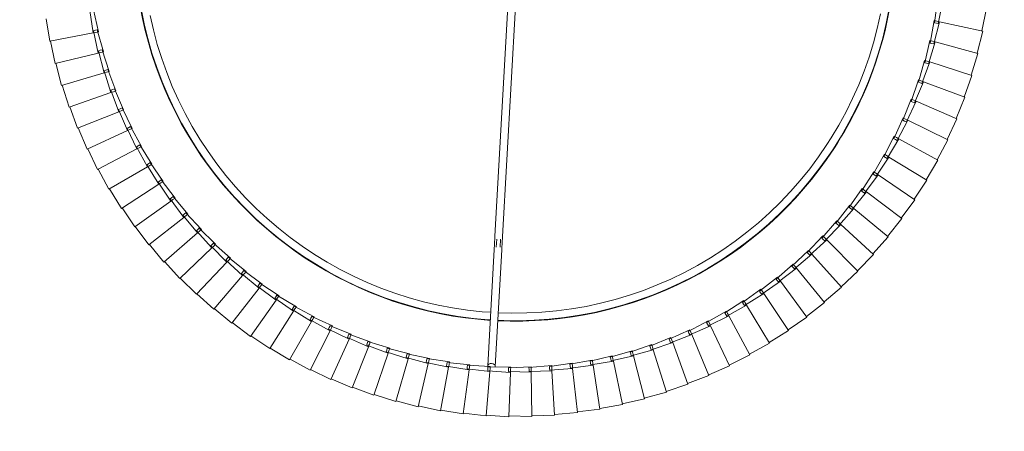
# Model space of a CAD drawing. Header units: millimetres. Extents: x -4228 to 3708, y -1329 to 7565.
# Tile 17 of 38: x -3671 to -3153, y 5938 to 6154. Entities that reach past the tile are written whole.
import ezdxf

# ---------------------------------------------------------------- set-up
doc = ezdxf.new("R2010")
doc.units = ezdxf.units.MM
doc.linetypes.add('Dash', pattern=[6, 3, -3])
doc.layers.add('A-ANNO-DIMS', color=7, linetype='Dash', lineweight=15, true_color=0xd2d2d2)
doc.layers.add('E-LITE-EQPM', color=7, linetype='Continuous', lineweight=20)

# ---------------------------------------------------------------- blocks, each defined once
blk = doc.blocks.new('64314-3L   _Suspended_tensor - 64314-44-3L SAMBA Black_ribbon beige pendant lamp ø450-3L-719562-Planta_PDF')
at = {"layer": 'E-LITE-EQPM'}
for p, q in [((-445.87, 38.11), (-457.51, 35.16)), ((-440.89, 15.31), (-445.87, 38.11)), ((-434.01, 40.11), (-445.78, 37.72)), ((-469.23, 32.41), (-480.53, 28.35)), ((-462.09, 10.2), (-469.23, 32.41)), ((-457.62, 35.54), (-469.1, 32.03)), ((-451.55, 13.01), (-457.62, 35.54)), ((-480.68, 28.72), (-491.78, 24.13)), ((-472.48, 6.88), (-480.68, 28.72)), ((-491.94, 24.49), (-502.8, 19.37)), ((-482.7, 3.07), (-491.94, 24.49)), ((-502.98, 19.73), (-513.59, 14.09)), ((-492.72, -1.23), (-502.98, 19.73)), ((-441.89, 14.71), (-430.13, 17.1)), ((-513.79, 14.44), (-524.1, 8.3)), ((-502.53, -6), (-513.79, 14.44)), ((-463.03, 9.5), (-451.55, 13.01)), ((-452.52, 12.36), (-440.89, 15.31)), ((-452.31, 11.39), (-452.52, 12.36)), ((-452.1, 10.41), (-452.31, 11.39)), ((-440.29, 12.59), (-452.1, 10.41)), ((-451.55, 13.01), (-451.45, 12.64)), ((-451.45, 12.64), (-451.18, 11.66)), ((-451.18, 11.66), (-450.82, 10.31)), ((-441.73, 13.73), (-441.89, 14.71)), ((-441.56, 12.75), (-441.73, 13.73)), ((-429.66, 14.35), (-441.56, 12.75)), ((-440.89, 15.31), (-440.8, 14.94)), ((-440.8, 14.94), (-440.59, 13.95)), ((-440.59, 13.95), (-440.29, 12.59)), ((-524.32, 8.64), (-534.33, 2.01)), ((-512.1, -11.24), (-524.32, 8.64)), ((-483.57, 2.29), (-472.48, 6.88)), ((-473.39, 6.14), (-462.09, 10.2)), ((-473.08, 5.19), (-473.39, 6.14)), ((-472.78, 4.24), (-473.08, 5.19)), ((-461.23, 7.54), (-472.78, 4.24)), ((-472.48, 6.88), (-472.34, 6.52)), ((-472.34, 6.52), (-471.99, 5.57)), ((-471.99, 5.57), (-471.49, 4.27)), ((-462.77, 8.54), (-463.03, 9.5)), ((-462.51, 7.58), (-462.77, 8.54)), ((-450.82, 10.31), (-462.51, 7.58)), ((-462.09, 10.2), (-461.97, 9.83)), ((-461.97, 9.83), (-461.66, 8.87)), ((-461.66, 8.87), (-461.23, 7.54)), ((-534.56, 2.33), (-544.25, -4.77)), ((-521.4, -16.93), (-534.56, 2.33)), ((-493.56, -2.05), (-482.7, 3.07)), ((-481.59, 0.5), (-492.77, -3.88)), ((-483.22, 1.35), (-483.57, 2.29)), ((-482.87, 0.42), (-483.22, 1.35)), ((-471.49, 4.27), (-482.87, 0.42)), ((-482.7, 3.07), (-482.62, 2.9)), ((-482.54, 2.71), (-482.14, 1.79)), ((-482.14, 1.79), (-481.59, 0.5)), ((-544.49, -4.45), (-553.82, -12.01)), ((-530.42, -23.06), (-544.49, -4.45)), ((-503.32, -6.86), (-492.72, -1.23)), ((-491.49, -3.74), (-502.45, -8.66)), ((-493.16, -2.97), (-493.56, -2.05)), ((-492.77, -3.88), (-493.16, -2.97)), ((-492.72, -1.23), (-492.55, -1.58)), ((-492.55, -1.58), (-492.11, -2.48)), ((-492.11, -2.48), (-491.49, -3.74)), ((-512.85, -12.14), (-502.53, -6)), ((-501.18, -8.45), (-511.88, -13.89)), ((-502.88, -7.76), (-503.32, -6.86)), ((-502.45, -8.66), (-502.88, -7.76)), ((-502.53, -6), (-502.34, -6.34)), ((-502.34, -6.34), (-501.85, -7.22)), ((-501.85, -7.22), (-501.18, -8.45)), ((-554.09, -11.71), (-563.04, -19.7)), ((-539.13, -29.62), (-554.09, -11.71)), ((-522.11, -17.87), (-512.1, -11.24)), ((-510.63, -13.62), (-521.06, -19.57)), ((-512.37, -13.01), (-512.85, -12.14)), ((-511.88, -13.89), (-512.37, -13.01)), ((-512.1, -11.24), (-511.89, -11.57)), ((-511.89, -11.57), (-511.36, -12.43)), ((-511.36, -12.43), (-510.63, -13.62)), ((-563.32, -19.41), (-571.88, -27.83)), ((-547.53, -36.59), (-563.32, -19.41)), ((-531.08, -24.03), (-521.4, -16.93)), ((-519.82, -19.24), (-529.96, -25.68)), ((-521.58, -18.72), (-522.11, -17.87)), ((-521.06, -19.57), (-521.58, -18.72)), ((-521.4, -16.93), (-521.18, -17.25)), ((-521.18, -17.25), (-520.61, -18.08)), ((-520.61, -18.08), (-519.82, -19.24)), ((-539.75, -30.62), (-530.42, -23.06)), ((-528.73, -25.29), (-538.55, -32.21)), ((-530.52, -24.86), (-531.08, -24.03)), ((-529.96, -25.68), (-530.52, -24.86)), ((-530.42, -23.06), (-530.19, -23.37)), ((-530.19, -23.37), (-529.58, -24.18)), ((-529.58, -24.18), (-528.73, -25.29)), ((-572.17, -27.56), (-580.32, -36.37)), ((-555.57, -43.95), (-572.17, -27.56)), ((-548.09, -37.62), (-539.13, -29.62)), ((-539.15, -31.42), (-539.75, -30.62)), ((-539.13, -29.62), (-538.89, -29.92)), ((-538.89, -29.92), (-538.24, -30.69)), ((-538.24, -30.69), (-537.34, -31.77)), ((-580.62, -36.11), (-588.34, -45.31)), ((-563.26, -51.7), (-580.62, -36.11)), ((-537.34, -31.77), (-546.81, -39.15)), ((-538.55, -32.21), (-539.15, -31.42)), ((-556.09, -45.01), (-547.53, -36.59)), ((-545.63, -38.65), (-554.74, -46.48)), ((-547.45, -38.38), (-548.09, -37.62)), ((-547.53, -36.59), (-547.26, -36.88)), ((-546.81, -39.15), (-547.45, -38.38)), ((-547.26, -36.88), (-546.58, -37.62)), ((-546.58, -37.62), (-545.63, -38.65)), ((-588.65, -45.07), (-595.92, -54.63)), ((-570.56, -59.8), (-588.65, -45.07)), ((-563.72, -52.77), (-555.57, -43.95)), ((-553.58, -45.92), (-562.3, -54.17)), ((-555.41, -45.74), (-556.09, -45.01)), ((-555.57, -43.95), (-555.3, -44.23)), ((-554.74, -46.48), (-555.41, -45.74)), ((-555.3, -44.23), (-554.58, -44.94)), ((-554.58, -44.94), (-553.58, -45.92)), ((-570.97, -60.89), (-563.26, -51.7)), ((-563.26, -51.7), (-562.97, -51.95)), ((-596.25, -54.39), (-603.05, -64.29)), ((-577.46, -68.24), (-596.25, -54.39)), ((-561.18, -53.56), (-569.49, -62.23)), ((-563.01, -53.47), (-563.72, -52.77)), ((-562.3, -54.17), (-563.01, -53.47)), ((-562.97, -51.95), (-562.22, -52.63)), ((-562.22, -52.63), (-561.18, -53.56)), ((-577.82, -69.36), (-570.56, -59.8)), ((-568.39, -61.56), (-576.28, -70.61)), ((-570.23, -61.56), (-570.97, -60.89)), ((-570.56, -59.8), (-570.26, -60.04)), ((-570.26, -60.04), (-569.48, -60.68)), ((-569.49, -62.23), (-570.23, -61.56)), ((-569.48, -60.68), (-568.39, -61.56)), ((-603.38, -64.08), (-609.7, -74.29)), ((-583.96, -77), (-603.38, -64.08)), ((-584.26, -78.14), (-577.46, -68.24)), ((-575.22, -69.9), (-582.66, -79.32)), ((-577.05, -69.99), (-577.82, -69.36)), ((-577.46, -68.24), (-577.15, -68.47)), ((-577.15, -68.47), (-576.34, -69.07)), ((-576.28, -70.61), (-577.05, -69.99)), ((-576.34, -69.07), (-575.22, -69.9)), ((-610.04, -74.09), (-615.86, -84.59)), ((-590.02, -86.07), (-610.04, -74.09)), ((-590.27, -87.21), (-583.96, -77)), ((-583.96, -77), (-583.63, -77.22)), ((-583.63, -77.22), (-582.79, -77.78)), ((-581.63, -78.55), (-588.61, -88.32)), ((-583.46, -78.73), (-584.26, -78.14)), ((-582.66, -79.32), (-583.46, -78.73)), ((-582.79, -77.78), (-581.63, -78.55)), ((-616.22, -84.41), (-621.53, -95.18)), ((-595.64, -95.42), (-616.22, -84.41)), ((-595.84, -96.57), (-590.02, -86.07)), ((-587.62, -87.5), (-594.13, -97.6)), ((-589.44, -87.77), (-590.27, -87.21)), ((-590.02, -86.07), (-589.69, -86.27)), ((-589.69, -86.27), (-588.82, -86.79)), ((-588.61, -88.32), (-589.44, -87.77)), ((-588.82, -86.79), (-587.62, -87.5)), ((-621.89, -95.02), (-626.67, -106.03)), ((-600.81, -105.02), (-621.89, -95.02)), ((-600.95, -106.19), (-595.64, -95.42)), ((-593.18, -96.73), (-599.19, -107.13)), ((-594.98, -97.08), (-595.84, -96.57)), ((-595.64, -95.42), (-595.3, -95.6)), ((-595.3, -95.6), (-594.41, -96.07)), ((-594.13, -97.6), (-594.98, -97.08)), ((-594.41, -96.07), (-593.18, -96.73)), ((-627.05, -105.88), (-631.3, -117.11)), ((-605.51, -114.86), (-627.05, -105.88)), ((-605.59, -116.03), (-600.81, -105.02)), ((-598.29, -106.22), (-603.79, -116.89)), ((-600.07, -106.66), (-600.95, -106.19)), ((-600.81, -105.02), (-600.46, -105.19)), ((-600.46, -105.19), (-599.55, -105.62)), ((-599.19, -107.13), (-600.07, -106.66)), ((-599.55, -105.62), (-598.29, -106.22)), ((-631.67, -116.98), (-635.38, -128.41)), ((-609.73, -124.92), (-631.67, -116.98)), ((-609.76, -126.09), (-605.51, -114.86)), ((-602.93, -115.94), (-607.92, -126.86)), ((-604.69, -116.46), (-605.59, -116.03)), ((-605.51, -114.86), (-605.15, -115.01)), ((-605.15, -115.01), (-604.22, -115.4)), ((-603.79, -116.89), (-604.69, -116.46)), ((-604.22, -115.4), (-602.93, -115.94)), ((-635.76, -128.3), (-638.92, -139.88)), ((-613.47, -135.17), (-635.76, -128.3)), ((-613.44, -136.34), (-609.73, -124.92)), ((-607.1, -125.87), (-611.56, -137.02)), ((-608.84, -126.48), (-609.76, -126.09)), ((-609.73, -124.92), (-609.37, -125.05)), ((-609.37, -125.05), (-608.42, -125.4)), ((-607.92, -126.86), (-608.84, -126.48)), ((-608.42, -125.4), (-607.1, -125.87)), ((-639.31, -139.79), (-641.9, -151.51)), ((-616.7, -145.58), (-639.31, -139.79)), ((-616.62, -146.75), (-613.47, -135.17)), ((-610.8, -135.99), (-614.71, -147.34)), ((-613.47, -135.17), (-613.09, -135.28)), ((-612.5, -136.68), (-613.44, -136.34)), ((-613.09, -135.28), (-612.13, -135.58)), ((-611.56, -137.02), (-612.5, -136.68)), ((-612.13, -135.58), (-610.8, -135.99)), ((-619.3, -157.31), (-616.7, -145.58)), ((-614, -146.28), (-617.37, -157.8)), ((-616.7, -145.58), (-615.35, -145.93)), ((-615.67, -147.05), (-616.62, -146.75)), ((-614.71, -147.34), (-615.67, -147.05)), ((-615.35, -145.93), (-614, -146.28)), ((-642.29, -151.44), (-644.32, -163.27)), ((-619.44, -156.14), (-642.29, -151.44)), ((-621.47, -167.98), (-619.44, -156.14)), ((-616.7, -156.71), (-619.51, -168.38)), ((-619.44, -156.14), (-619.06, -156.22)), ((-618.33, -157.56), (-619.3, -157.31)), ((-619.06, -156.22), (-618.07, -156.42)), ((-617.37, -157.8), (-618.33, -157.56)), ((-618.07, -156.42), (-616.7, -156.71)), ((-644.72, -163.22), (-646.17, -175.14)), ((-621.66, -166.82), (-644.72, -163.22)), ((-623.12, -178.74), (-621.66, -166.82)), ((-621.66, -166.82), (-621.28, -166.88)), ((-620.49, -168.18), (-621.47, -167.98)), ((-621.28, -166.88), (-620.28, -167.04)), ((-618.9, -167.25), (-621.15, -179.05)), ((-619.51, -168.38), (-620.49, -168.18)), ((-620.28, -167.04), (-618.9, -167.25)), ((-646.57, -175.1), (-647.46, -187.08)), ((-623.37, -177.59), (-646.57, -175.1)), ((-624.26, -189.57), (-623.37, -177.59)), ((-623.37, -177.59), (-622.99, -177.63)), ((-622.13, -178.89), (-623.12, -178.74)), ((-622.99, -177.63), (-621.98, -177.74)), ((-620.59, -177.89), (-622.27, -189.78)), ((-621.15, -179.05), (-622.13, -178.89)), ((-621.98, -177.74), (-620.59, -177.89)), ((-647.86, -187.06), (-648.16, -199.06)), ((-624.56, -188.44), (-647.86, -187.06)), ((-624.87, -200.44), (-624.56, -188.44)), ((-624.56, -188.44), (-624.17, -188.46)), ((-623.26, -189.67), (-624.26, -189.57)), ((-624.17, -188.46), (-623.17, -188.52)), ((-622.27, -189.78), (-623.26, -189.67)), ((-623.17, -188.52), (-621.77, -188.6)), ((-621.77, -188.6), (-622.88, -200.56)), ((-625.23, -199.32), (-648.56, -199.07)), ((-648.56, -199.07), (-648.29, -211.07)), ((-625.23, -199.32), (-624.84, -199.33)), ((-624.96, -211.33), (-625.23, -199.32)), ((-623.87, -200.5), (-624.87, -200.44)), ((-624.84, -199.33), (-623.83, -199.34)), ((-622.88, -200.56), (-623.87, -200.5)), ((-623.83, -199.34), (-622.44, -199.35)), ((-622.44, -199.35), (-622.97, -211.35)), ((-625.38, -210.23), (-648.69, -211.09)), ((-648.69, -211.09), (-647.85, -223.07)), ((-625.38, -210.23), (-624.99, -210.21)), ((-624.53, -222.2), (-625.38, -210.23)), ((-624.99, -210.21), (-623.98, -210.18)), ((-623.96, -211.34), (-624.96, -211.33)), ((-623.98, -210.18), (-622.58, -210.12)), ((-622.97, -211.35), (-623.96, -211.34)), ((-622.58, -210.12), (-622.54, -222.13)), ((-553.86, -214.46), (-432.94, -207.71)), ((-432.9, -211.72), (-553.64, -218.45)), ((-622.23, -218.28), (-560.92, -214.86)), ((-559.56, -215.78), (-555.35, -215.54)), ((-625, -221.13), (-648.25, -223.11)), ((-625, -221.13), (-624.61, -221.1)), ((-623.58, -233.05), (-625, -221.13)), ((-624.61, -221.1), (-623.6, -221.01)), ((-623.53, -222.17), (-624.53, -222.2)), ((-623.6, -221.01), (-622.21, -220.89)), ((-622.54, -222.13), (-623.53, -222.17)), ((-622.21, -220.89), (-621.59, -232.88)), ((-560.7, -218.85), (-622, -222.27)), ((-555.23, -217.54), (-559.57, -217.79)), ((-648.25, -223.11), (-646.83, -235.04)), ((-624.1, -232), (-647.22, -235.1)), ((-624.1, -232), (-623.71, -231.95)), ((-622.11, -243.84), (-624.1, -232)), ((-623.71, -231.95), (-622.71, -231.81)), ((-622.58, -232.97), (-623.58, -233.05)), ((-622.71, -231.81), (-621.33, -231.63)), ((-621.59, -232.88), (-622.58, -232.97)), ((-621.33, -231.63), (-620.13, -243.57)), ((-647.22, -235.1), (-645.23, -246.94)), ((-622.67, -242.81), (-645.62, -247.02)), ((-622.67, -242.81), (-622.29, -242.74)), ((-620.12, -254.54), (-622.67, -242.81)), ((-622.29, -242.74), (-621.3, -242.56)), ((-621.3, -242.56), (-619.92, -242.31)), ((-619.92, -242.31), (-618.15, -254.18)), ((-645.62, -247.02), (-643.07, -258.75)), ((-621.12, -243.71), (-622.11, -243.84)), ((-620.13, -243.57), (-621.12, -243.71)), ((-620.73, -253.55), (-643.46, -258.85)), ((-620.73, -253.55), (-620.35, -253.46)), ((-617.62, -265.14), (-620.73, -253.55)), ((-620.35, -253.46), (-619.37, -253.23)), ((-619.37, -253.23), (-618.01, -252.91)), ((-618.01, -252.91), (-615.67, -264.69)), ((-643.46, -258.85), (-640.34, -270.44)), ((-619.14, -254.36), (-620.12, -254.54)), ((-618.15, -254.18), (-619.14, -254.36)), ((-618.28, -264.17), (-617.91, -264.07)), ((-617.91, -264.07), (-616.94, -263.79)), ((-616.94, -263.79), (-615.59, -263.41)), ((-615.59, -263.41), (-612.69, -275.06)), ((-618.28, -264.17), (-640.72, -270.56)), ((-614.61, -275.61), (-618.28, -264.17)), ((-616.65, -264.91), (-617.62, -265.14)), ((-615.67, -264.69), (-616.65, -264.91)), ((-640.72, -270.56), (-637.05, -281.99)), ((-614.95, -274.55), (-614, -274.22)), ((-614, -274.22), (-612.67, -273.78)), ((-612.67, -273.78), (-609.22, -285.28)), ((-615.32, -274.67), (-637.43, -282.13)), ((-615.32, -274.67), (-614.95, -274.55)), ((-611.11, -285.91), (-615.32, -274.67)), ((-613.65, -275.33), (-614.61, -275.61)), ((-612.69, -275.06), (-613.65, -275.33)), ((-637.43, -282.13), (-633.22, -293.37)), ((-611.5, -284.87), (-610.56, -284.51)), ((-610.56, -284.51), (-609.26, -284)), ((-609.26, -284), (-605.25, -295.31)), ((-611.86, -285.01), (-633.59, -293.52)), ((-611.86, -285.01), (-611.5, -284.87)), ((-607.11, -296.04), (-611.86, -285.01)), ((-610.16, -285.6), (-611.11, -285.91)), ((-609.22, -285.28), (-610.16, -285.6)), ((-633.59, -293.52), (-628.84, -304.55)), ((-607.91, -295.18), (-629.2, -304.72)), ((-607.91, -295.18), (-607.55, -295.02)), ((-602.63, -305.97), (-607.91, -295.18)), ((-607.55, -295.02), (-606.63, -294.61)), ((-606.63, -294.61), (-605.36, -294.04)), ((-605.36, -294.04), (-600.81, -305.15)), ((-606.18, -295.68), (-607.11, -296.04)), ((-605.25, -295.31), (-606.18, -295.68)), ((-629.2, -304.72), (-623.93, -315.51)), ((-603.47, -305.14), (-624.28, -315.7)), ((-603.47, -305.14), (-603.12, -304.97)), ((-597.69, -315.67), (-603.47, -305.14)), ((-603.12, -304.97), (-602.22, -304.51)), ((-602.22, -304.51), (-600.98, -303.88)), ((-600.81, -305.15), (-601.72, -305.56)), ((-600.98, -303.88), (-595.91, -314.76)), ((-601.72, -305.56), (-602.63, -305.97)), ((-624.28, -315.7), (-618.5, -326.22)), ((-598.56, -314.88), (-618.84, -326.42)), ((-598.56, -314.88), (-598.22, -314.69)), ((-592.28, -325.12), (-598.56, -314.88)), ((-598.22, -314.69), (-597.34, -314.19)), ((-596.8, -315.21), (-597.69, -315.67)), ((-597.34, -314.19), (-596.13, -313.5)), ((-595.91, -314.76), (-596.8, -315.21)), ((-596.13, -313.5), (-590.54, -324.13)), ((-593.19, -324.38), (-612.89, -336.88)), ((-593.19, -324.38), (-592.86, -324.17)), ((-586.42, -334.29), (-593.19, -324.38)), ((-592.86, -324.17), (-592.01, -323.63)), ((-591.41, -324.62), (-592.28, -325.12)), ((-592.01, -323.63), (-590.83, -322.88)), ((-590.54, -324.13), (-591.41, -324.62)), ((-590.83, -322.88), (-584.74, -333.23)), ((-618.84, -326.42), (-612.56, -336.66)), ((-587.37, -333.6), (-606.45, -347.03)), ((-587.37, -333.6), (-587.05, -333.38)), ((-580.13, -343.18), (-587.37, -333.6)), ((-587.05, -333.38), (-586.22, -332.8)), ((-585.58, -333.76), (-586.42, -334.29)), ((-586.22, -332.8), (-585.08, -331.99)), ((-584.74, -333.23), (-585.58, -333.76)), ((-585.08, -331.99), (-578.5, -342.03)), ((-612.89, -336.88), (-606.12, -346.8)), ((-580.8, -342.29), (-580.01, -341.68)), ((-580.01, -341.68), (-578.9, -340.82)), ((-578.9, -340.82), (-571.85, -350.53)), ((-581.11, -342.53), (-599.52, -356.87)), ((-581.11, -342.53), (-580.8, -342.29)), ((-573.42, -351.76), (-581.11, -342.53)), ((-579.32, -342.61), (-580.13, -343.18)), ((-578.5, -342.03), (-579.32, -342.61)), ((-606.45, -347.03), (-599.21, -356.61)), ((-574.43, -351.16), (-592.13, -366.36)), ((-574.43, -351.16), (-574.13, -350.9)), ((-566.31, -360), (-574.43, -351.16)), ((-574.13, -350.9), (-573.37, -350.25)), ((-572.63, -351.14), (-573.42, -351.76)), ((-573.37, -350.25), (-572.31, -349.34)), ((-571.85, -350.53), (-572.63, -351.14)), ((-572.31, -349.34), (-564.8, -358.7)), ((-599.52, -356.87), (-591.83, -366.09)), ((-567.34, -359.45), (-584.3, -375.48)), ((-567.34, -359.45), (-567.26, -359.37)), ((-558.81, -367.89), (-567.34, -359.45)), ((-567.06, -359.18), (-566.33, -358.49)), ((-566.33, -358.49), (-565.31, -357.53)), ((-565.55, -359.35), (-566.31, -360)), ((-564.8, -358.7), (-565.55, -359.35)), ((-565.31, -357.53), (-557.36, -366.52)), ((-592.13, -366.36), (-584.01, -375.2)), ((-559.87, -367.39), (-576.03, -384.22)), ((-559.87, -367.39), (-559.6, -367.11)), ((-550.94, -375.42), (-559.87, -367.39)), ((-559.6, -367.11), (-558.9, -366.38)), ((-558.9, -366.38), (-557.93, -365.38)), ((-558.08, -367.21), (-558.81, -367.89)), ((-557.36, -366.52), (-558.08, -367.21)), ((-557.93, -365.38), (-549.56, -373.98)), ((-551.1, -373.91), (-550.18, -372.86)), ((-550.18, -372.86), (-541.4, -381.05)), ((-584.3, -375.48), (-575.76, -383.93)), ((-552.02, -374.97), (-567.36, -392.55)), ((-552.02, -374.97), (-551.77, -374.67)), ((-542.72, -382.55), (-552.02, -374.97)), ((-551.77, -374.67), (-551.1, -373.91)), ((-550.25, -374.7), (-550.94, -375.42)), ((-549.56, -373.98), (-550.25, -374.7)), ((-543.82, -382.16), (-558.29, -400.46)), ((-543.82, -382.16), (-543.58, -381.85)), ((-534.16, -389.29), (-543.82, -382.16)), ((-543.58, -381.85), (-542.95, -381.06)), ((-542.95, -381.06), (-542.09, -379.96)), ((-542.06, -381.8), (-542.72, -382.55)), ((-542.09, -379.96), (-532.92, -387.72)), ((-541.4, -381.05), (-542.06, -381.8)), ((-576.03, -384.22), (-567.1, -392.24)), ((-535.05, -388.63), (-534.47, -387.81)), ((-534.47, -387.81), (-533.65, -386.67)), ((-533.65, -386.67), (-524.13, -393.98)), ((-532.92, -387.72), (-533.54, -388.5)), ((-567.36, -392.55), (-558.05, -400.14)), ((-535.28, -388.94), (-548.86, -407.92)), ((-535.28, -388.94), (-535.05, -388.63)), ((-525.29, -395.6), (-535.28, -388.94)), ((-533.54, -388.5), (-534.16, -389.29)), ((-525.67, -394.14), (-524.91, -392.97)), ((-524.91, -392.97), (-515.05, -399.81)), ((-526.43, -395.31), (-539.08, -414.92)), ((-526.43, -395.31), (-526.22, -394.99)), ((-516.13, -401.48), (-526.43, -395.31)), ((-526.22, -394.99), (-525.67, -394.14)), ((-524.71, -394.79), (-525.29, -395.6)), ((-524.13, -393.98), (-524.71, -394.79)), ((-558.29, -400.46), (-548.64, -407.59)), ((-517.28, -401.25), (-528.98, -421.44)), ((-517.28, -401.25), (-517.08, -400.91)), ((-506.69, -406.92), (-517.28, -401.25)), ((-517.08, -400.91), (-516.58, -400.04)), ((-516.58, -400.04), (-515.88, -398.83)), ((-515.59, -400.65), (-516.13, -401.48)), ((-515.88, -398.83), (-505.69, -405.19)), ((-515.05, -399.81), (-515.59, -400.65)), ((-548.86, -407.92), (-538.87, -414.58)), ((-507.85, -406.74), (-518.57, -427.47)), ((-507.85, -406.74), (-507.21, -405.5)), ((-497.01, -411.9), (-507.85, -406.74)), ((-507.21, -405.5), (-506.57, -404.26)), ((-506.19, -406.06), (-506.69, -406.92)), ((-506.57, -404.26), (-496.09, -410.12)), ((-505.69, -405.19), (-506.19, -406.06)), ((-498.18, -411.77), (-507.88, -432.99)), ((-498.18, -411.77), (-498.01, -411.42)), ((-487.1, -416.4), (-498.18, -411.77)), ((-498.01, -411.42), (-497.59, -410.5)), ((-497.59, -410.5), (-497.01, -409.23)), ((-497.01, -409.23), (-486.27, -414.59)), ((-496.55, -411.01), (-497.01, -411.9)), ((-496.09, -410.12), (-496.55, -411.01)), ((-487.75, -415.04), (-487.23, -413.74)), ((-487.23, -413.74), (-476.24, -418.58)), ((-539.08, -414.92), (-528.78, -421.09)), ((-488.27, -416.34), (-496.95, -437.99)), ((-488.27, -416.34), (-488.12, -415.97)), ((-476.98, -420.43), (-488.27, -416.34)), ((-488.12, -415.97), (-487.75, -415.04)), ((-486.68, -415.5), (-487.1, -416.4)), ((-486.27, -414.59), (-486.68, -415.5)), ((-478.03, -420.05), (-477.7, -419.1)), ((-477.7, -419.1), (-477.24, -417.78)), ((-477.24, -417.78), (-466.03, -422.08)), ((-476.24, -418.58), (-476.61, -419.5)), ((-528.98, -421.44), (-518.39, -427.11)), ((-478.15, -420.42), (-485.78, -442.47)), ((-478.15, -420.42), (-478.03, -420.05)), ((-466.68, -423.96), (-478.15, -420.42)), ((-476.61, -419.5), (-476.98, -420.43)), ((-467.85, -424.01), (-474.42, -446.4)), ((-467.85, -424.01), (-467.75, -423.63)), ((-456.23, -427), (-467.85, -424.01)), ((-467.75, -423.63), (-467.46, -422.67)), ((-467.46, -422.67), (-467.07, -421.33)), ((-467.07, -421.33), (-455.67, -425.08)), ((-466.36, -423.02), (-466.68, -423.96)), ((-466.03, -422.08), (-466.36, -423.02)), ((-457.07, -425.74), (-456.74, -424.38)), ((-456.74, -424.38), (-445.17, -427.59)), ((-518.57, -427.47), (-507.73, -432.62)), ((-457.4, -427.1), (-462.87, -449.78)), ((-457.4, -427.1), (-457.3, -426.72)), ((-445.64, -429.53), (-457.4, -427.1)), ((-457.3, -426.72), (-457.07, -425.74)), ((-455.95, -426.04), (-456.23, -427)), ((-455.67, -425.08), (-455.95, -426.04)), ((-446.8, -429.69), (-451.18, -452.6)), ((-446.8, -429.69), (-446.73, -429.3)), ((-434.94, -431.55), (-446.8, -429.69)), ((-446.73, -429.3), (-446.54, -428.31)), ((-446.54, -428.31), (-446.27, -426.94)), ((-446.27, -426.94), (-434.56, -429.59)), ((-445.4, -428.56), (-445.64, -429.53)), ((-445.17, -427.59), (-445.4, -428.56)), ((-507.88, -432.99), (-496.81, -437.62)), ((-496.95, -437.99), (-485.66, -442.09)), ((-485.78, -442.47), (-474.31, -446.01)), ((-474.42, -446.4), (-462.79, -449.39)), ((-462.87, -449.78), (-451.12, -452.21)), ((-451.18, -452.6), (-439.32, -454.47))]:
    blk.add_line(p, q, dxfattribs=at)
at = {"layer": 'E-LITE-EQPM', "flags": 128}
for points in [[(-507.72, -40.45), (-500.94, -36.21), (-494, -32.24), (-486.9, -28.55), (-479.66, -25.15), (-472.29, -22.04), (-464.8, -19.22), (-457.21, -16.71), (-449.52, -14.51), (-441.75, -12.61), (-433.91, -11.03)], [(-436.74, -15.64), (-444.39, -17.33), (-451.97, -19.33), (-459.47, -21.63), (-466.86, -24.23), (-474.15, -27.12), (-481.32, -30.3), (-488.35, -33.76), (-495.24, -37.51), (-501.97, -41.52), (-505.53, -43.8)], [(-597.98, -216.99), (-598.13, -213.84), (-598.21, -205.84), (-597.98, -197.85), (-597.42, -189.87), (-596.54, -181.92), (-595.35, -174.01), (-593.84, -166.15), (-592.01, -158.36), (-589.88, -150.65), (-587.44, -143.03), (-584.7, -135.52), (-581.66, -128.12), (-578.33, -120.85), (-574.71, -113.72), (-570.8, -106.73), (-566.62, -99.91), (-562.17, -93.27), (-557.46, -86.8), (-552.49, -80.53), (-547.28, -74.46), (-541.83, -68.61), (-536.15, -62.98), (-530.25, -57.58), (-524.13, -52.42), (-517.82, -47.51), (-511.31, -42.86), (-507.72, -40.45)], [(-505.53, -43.8), (-512.01, -48.22), (-518.3, -52.9), (-524.4, -57.83), (-530.29, -62.99), (-535.98, -68.39), (-541.44, -74.01), (-546.68, -79.84), (-551.68, -85.88), (-556.43, -92.12), (-560.93, -98.53), (-565.17, -105.13), (-569.15, -111.89), (-572.84, -118.8), (-576.26, -125.85), (-579.4, -133.04), (-582.24, -140.34), (-584.8, -147.75), (-587.05, -155.26), (-589, -162.86), (-590.64, -170.52), (-591.98, -178.24), (-593.01, -186.02), (-593.72, -193.82), (-594.13, -201.65), (-594.22, -209.49), (-594.01, -216.77)], [(-553.86, -214.46), (-554.26, -214.48), (-554.66, -214.51), (-555.06, -214.53), (-555.45, -214.55), (-555.85, -214.57), (-556.24, -214.59), (-556.62, -214.62), (-557, -214.64), (-557.38, -214.66), (-557.75, -214.68), (-558.11, -214.7), (-558.47, -214.72), (-558.82, -214.74), (-559.17, -214.76), (-559.5, -214.78), (-559.82, -214.79), (-560.14, -214.81), (-560.45, -214.83), (-560.74, -214.84), (-560.92, -214.86)], [(-434.16, -404.55), (-442, -402.96), (-449.77, -401.05), (-457.45, -398.84), (-465.05, -396.31), (-472.53, -393.49), (-479.9, -390.37), (-487.13, -386.96), (-494.23, -383.26), (-501.16, -379.28), (-507.94, -375.03), (-514.54, -370.51), (-520.95, -365.73), (-527.17, -360.69), (-533.18, -355.41), (-538.97, -349.9), (-544.54, -344.16), (-549.88, -338.2), (-554.97, -332.03), (-559.81, -325.66), (-564.4, -319.11), (-568.71, -312.37), (-572.76, -305.47), (-576.52, -298.41), (-580.01, -291.21), (-583.19, -283.88), (-586.09, -276.42), (-588.68, -268.85), (-590.97, -261.19), (-592.95, -253.44), (-594.62, -245.61), (-595.97, -237.73), (-597.01, -229.8), (-597.73, -221.83), (-597.78, -220.85)], [(-593.77, -220.63), (-593.46, -225.15), (-592.61, -232.94), (-591.45, -240.69), (-589.98, -248.39), (-588.2, -256.03), (-586.12, -263.59), (-583.74, -271.06), (-581.06, -278.42), (-578.09, -285.68), (-574.83, -292.81), (-571.29, -299.8), (-567.48, -306.65), (-563.39, -313.34), (-559.04, -319.86), (-554.43, -326.2), (-549.57, -332.35), (-544.47, -338.3), (-539.13, -344.05), (-533.57, -349.57), (-527.79, -354.87), (-521.81, -359.94), (-515.63, -364.76), (-509.26, -369.33), (-502.71, -373.64), (-496, -377.68), (-489.12, -381.46), (-482.11, -384.95), (-474.96, -388.16), (-467.68, -391.09), (-460.3, -393.72), (-452.81, -396.05), (-445.24, -398.08), (-437.6, -399.81)], [(-560.7, -218.85), (-560.41, -218.83), (-560.11, -218.82), (-559.8, -218.8), (-559.48, -218.78), (-559.16, -218.76), (-558.82, -218.74), (-558.47, -218.72), (-558.12, -218.7), (-557.76, -218.68), (-557.39, -218.66), (-557.02, -218.64), (-556.64, -218.62), (-556.26, -218.6), (-555.87, -218.58), (-555.48, -218.56), (-555.09, -218.54), (-554.69, -218.51), (-554.29, -218.49), (-553.89, -218.47), (-553.64, -218.45)]]:
    blk.add_lwpolyline(points, dxfattribs=at)
at = {"layer": 'E-LITE-EQPM'}
for start, end in [(90.3101, 123.1948), (123.1948, 182.6302), (183.7369, 302.6405)]:
    blk.add_arc((-398.23, -207.81), 200.2, start, end, dxfattribs=at)
for start_param, end_param in [(0, 0.235309), (3.141593, 6.283185)]:
    blk.add_ellipse((-622.12, -220.27), major_axis=(-0.11, 2), ratio=0.707107, start_param=start_param, end_param=end_param, dxfattribs=at)

msp = doc.modelspace()

# ---------------------------------------------------------------- linework, layer by layer
at = {"layer": 'A-ANNO-DIMS', "color": 7, "true_color": 0xf0f0f0}
msp.add_circle((-3202.81, 6594.11), 971, dxfattribs=at)

# ---------------------------------------------------------------- block references
at = {"layer": 'E-LITE-EQPM', "extrusion": (0, 0, -1), "rotation": 89.9999949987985}
msp.add_blockref('64314-3L   _Suspended_tensor - 64314-44-3L SAMBA Black_ribbon beige pendant lamp ø450-3L-719562-Planta_PDF', (3202.81, 6594.11), dxfattribs=at)

doc.saveas('drawing.dxf')
